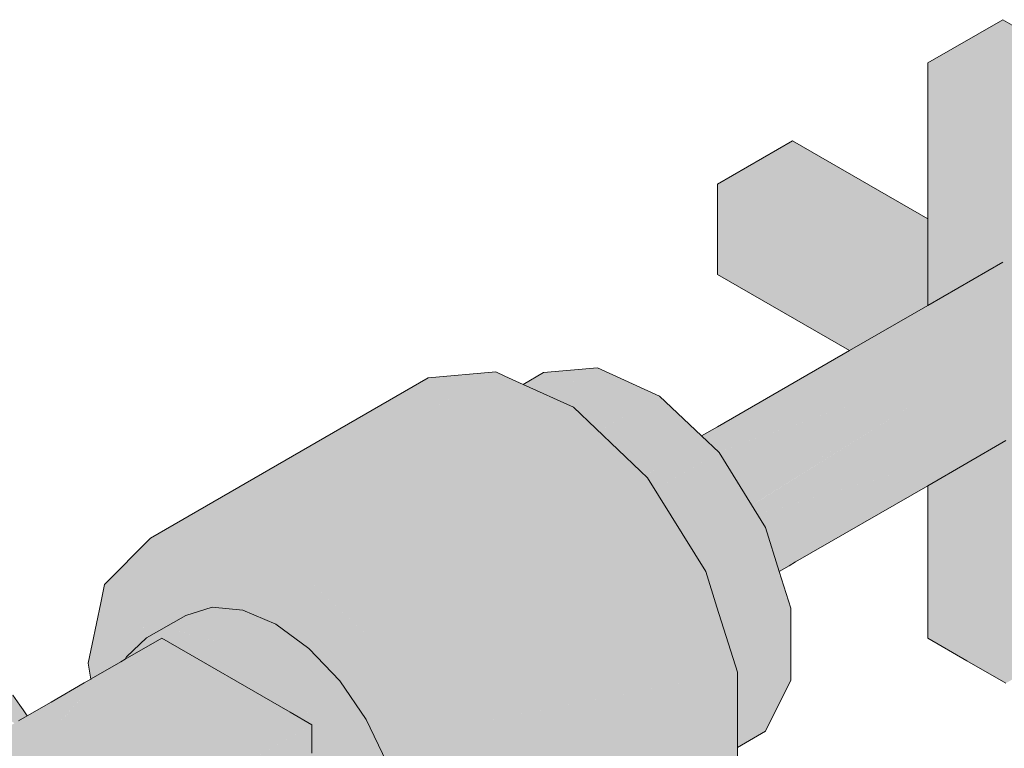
# Model space of a CAD drawing. Header units: millimetres. Extents: x 2 to 902, y -447 to 199.
# Tile 44 of 256: x 29.703 to 30.157, y 50.326 to 50.662. Entities that reach past the tile are written whole.
import ezdxf

# ---------------------------------------------------------------- set-up
doc = ezdxf.new("R2010")
doc.units = ezdxf.units.MM
doc.header["$MEASUREMENT"] = 0
doc.layers.add('AF-Registro', color=9, linetype='Continuous', lineweight=18)

msp = doc.modelspace()

# ---------------------------------------------------------------- hatches: boundary and pattern name
at = {"layer": 'AF-Registro', "linetype": 'Continuous'}
for points in [[(30.12151, 50.53015), (30.08549, 50.50935), (30.02452, 50.46247), (30.1128, 50.49358), (30.08889, 50.50739), (30.1128, 50.49358), (30.02485, 50.46258), (30.04298, 50.44532), (30.02522, 50.46224), (30.03787, 50.44178), (30.03856, 50.44066), (30.04436, 50.44401), (30.12151, 50.48855), (30.12253, 50.48797), (30.15754, 50.50935), (30.12795, 50.56644), (30.14094, 50.54137), (30.15754, 50.50935), (30.1519, 50.54769), (30.15754, 50.50935), (30.15754, 50.54935), (30.15616, 50.55015), (30.15111, 50.55307), (30.15616, 50.55015), (30.15754, 50.54935), (30.15723, 50.55077), (30.15754, 50.54935), (30.15754, 50.55095), (30.15754, 50.50935), (30.25453, 50.45335), (30.19357, 50.48855), (30.19218, 50.48935), (30.19218, 50.48775), (30.19218, 50.46261), (30.19218, 50.48935), (30.15754, 50.50935), (30.12151, 50.48735), (30.04035, 50.43777), (30.04097, 50.43676), (30.04293, 50.43359), (30.12151, 50.45701), (30.04459, 50.43408), (30.04293, 50.43359), (30.04663, 50.42762), (30.05182, 50.41922), (30.04663, 50.42762), (30.04965, 50.41804), (30.05416, 50.41544), (30.04965, 50.41804), (30.05197, 50.41067), (30.053, 50.4074), (30.05561, 50.41309), (30.05682, 50.4139), (30.05561, 50.41309), (30.05599, 50.41248), (30.05561, 50.41309), (30.053, 50.4074), (30.05752, 50.41), (30.06055, 50.41175), (30.12151, 50.44695), (30.15754, 50.46775), (30.19218, 50.44775), (30.25453, 50.41175), (30.28918, 50.43175), (30.28918, 50.47335), (30.19218, 50.52935), (30.17932, 50.56352), (30.15754, 50.62135), (30.13953, 50.63175), (30.15754, 50.62135), (30.19218, 50.52935), (30.19218, 50.64135), (30.17417, 50.65175), (30.15616, 50.66215), (30.12151, 50.64215), (30.12151, 50.57015)], [(30.12151, 50.57015), (30.05916, 50.60615), (30.02452, 50.58615), (30.12151, 50.55962)], [(30.12151, 50.53015), (30.15616, 50.55015), (30.02452, 50.58615), (30.02452, 50.56535), (30.12151, 50.48855)], [(30.09113, 50.51261), (30.02452, 50.56535), (30.02452, 50.54455), (30.08549, 50.50935)], [(30.02477, 50.46266), (30.08549, 50.50935), (30.02452, 50.47415), (30.01717, 50.46991), (30.02452, 50.4629)], [(29.93484, 50.49376), (29.94178, 50.4906), (29.94663, 50.48839), (29.96917, 50.5014), (29.94422, 50.49917)], [(29.95034, 50.49053), (29.94663, 50.48839), (29.95805, 50.48318), (29.95899, 50.48229), (29.95961, 50.48169), (29.96969, 50.47209), (29.95975, 50.4824), (29.96969, 50.47209), (29.97528, 50.47532), (29.99782, 50.48833), (29.96917, 50.5014)], [(29.92224, 50.49951), (29.89105, 50.49672), (29.76288, 50.42272), (29.77342, 50.40311), (29.77965, 50.40046), (29.77342, 50.40311), (29.77938, 50.39203), (29.78654, 50.39132), (29.79273, 50.39489), (29.78654, 50.39132), (29.77938, 50.39203), (29.76288, 50.42272), (29.74171, 50.4013), (29.76496, 50.39345), (29.76602, 50.39335), (29.76496, 50.39345), (29.78136, 50.38833), (29.76496, 50.39345), (29.74171, 50.4013), (29.74729, 50.39521), (29.76013, 50.38119), (29.76018, 50.38114), (29.7632, 50.37784), (29.76454, 50.37862), (29.77918, 50.38707), (29.78163, 50.38783), (29.78091, 50.38807), (29.78163, 50.38783), (29.79059, 50.39091), (29.79403, 50.39434), (29.79709, 50.39741), (29.79403, 50.39434), (29.79059, 50.39091), (29.79753, 50.39285), (29.79059, 50.39091), (29.78163, 50.38783), (29.79138, 50.39084), (29.80272, 50.38971), (29.79769, 50.39279), (29.80272, 50.38971), (29.80558, 50.38943), (29.79138, 50.39084), (29.77918, 50.38707), (29.76115, 50.37666), (29.77335, 50.38043), (29.80279, 50.37254), (29.78755, 50.37902), (29.80279, 50.37254), (29.7744, 50.38014), (29.77335, 50.38043), (29.77385, 50.37983), (29.77335, 50.38043), (29.76557, 50.37803), (29.76115, 50.37666), (29.75179, 50.36798), (29.75125, 50.36678), (29.75623, 50.36965), (29.76057, 50.37216), (29.76815, 50.37654), (29.77081, 50.37807), (29.76815, 50.37654), (29.76877, 50.37618), (29.78473, 50.36696), (29.8065, 50.35439), (29.82085, 50.34611), (29.83624, 50.33722), (29.83743, 50.33654), (29.83743, 50.33597), (29.83743, 50.32184), (29.85968, 50.28929), (29.84443, 50.32858), (29.84001, 50.33505), (29.83743, 50.33882), (29.83224, 50.34643), (29.81803, 50.36142), (29.83224, 50.34643), (29.84443, 50.32858), (29.85968, 50.28929), (29.85968, 50.2541), (29.86168, 50.27054), (29.85968, 50.2541), (29.87771, 50.26451), (29.87971, 50.28095), (29.87771, 50.2997), (29.85379, 50.30909), (29.87771, 50.2997), (29.87849, 50.29705), (29.87771, 50.2997), (29.87811, 50.29593), (29.87891, 50.29567), (29.8841, 50.29394), (29.88065, 50.30113), (29.8802, 50.30205), (29.87708, 50.30855), (29.8802, 50.30205), (29.88065, 50.30113), (29.8841, 50.29394), (29.90553, 50.28683), (29.90553, 50.25211), (30.01256, 50.3139), (29.90553, 50.25211), (29.90553, 50.24525), (29.9045, 50.2336), (29.90452, 50.23347), (29.90483, 50.23329), (29.91117, 50.22743), (29.91031, 50.23013), (29.91117, 50.22743), (29.91308, 50.22853), (30.01907, 50.28972), (30.03371, 50.31925), (30.03371, 50.32611), (30.03371, 50.36083), (29.89089, 50.33327), (29.87457, 50.32901), (29.87667, 50.30942), (29.87457, 50.32901), (29.8694, 50.32765), (29.86807, 50.32731), (29.87139, 50.3204), (29.87182, 50.3195), (29.86246, 50.33899), (29.85027, 50.35684), (29.83606, 50.37183), (29.82082, 50.38295), (29.82693, 50.37849), (29.8271, 50.38028), (29.82777, 50.38723), (29.81293, 50.3887), (29.80365, 50.39547), (29.81293, 50.3887), (29.82777, 50.38723), (29.82988, 50.40917), (29.86086, 50.37966), (29.97682, 50.44661), (29.86086, 50.37966), (29.86412, 50.37655), (29.85242, 50.3599), (29.85027, 50.35684), (29.84154, 50.33417), (29.84583, 50.33169), (29.85799, 50.32467), (29.86807, 50.32731), (29.85762, 50.34908), (29.86807, 50.32731), (29.87622, 50.32944), (29.89089, 50.33327), (29.94156, 50.34305), (30.03371, 50.36083), (30.02426, 50.3908), (30.01907, 50.40728), (29.9923, 50.45055), (29.98904, 50.45366), (29.95805, 50.48318), (29.79406, 50.4255), (29.80083, 50.39753), (29.80247, 50.39075), (29.80168, 50.39402), (29.8004, 50.39932), (29.79406, 50.4255)], [(29.92224, 50.49951), (29.91753, 50.49679), (29.79406, 50.4255), (29.85178, 50.4458), (29.93179, 50.492), (29.85178, 50.4458), (29.95805, 50.48318), (29.93484, 50.49376), (29.92645, 50.49759)], [(29.97595, 50.46613), (29.97855, 50.46365), (30.00495, 50.46285), (29.99164, 50.45118), (30.02522, 50.46224), (30.01717, 50.46991), (29.99782, 50.48833), (29.96969, 50.47209)], [(30.12151, 50.48855), (30.03856, 50.44066), (30.04026, 50.43791)], [(30.04035, 50.43777), (30.12253, 50.48797), (30.12151, 50.48855), (30.04028, 50.43788)], [(30.15754, 50.46775), (30.12151, 50.48855), (30.13953, 50.36615), (30.15754, 50.35575), (30.19218, 50.37575), (30.19218, 50.48775)], [(30.00495, 50.46285), (29.98431, 50.46348), (29.97855, 50.46365), (29.98904, 50.45366), (29.99164, 50.45118), (29.99182, 50.45134), (29.99003, 50.45424), (29.99182, 50.45134)], [(29.99187, 50.45126), (29.9923, 50.45055), (29.99564, 50.44516), (29.99709, 50.446), (30.02522, 50.46224)], [(30.00182, 50.43517), (30.01705, 50.41054), (30.04663, 50.42762), (30.02522, 50.46224), (29.99564, 50.44516)], [(29.99164, 50.45118), (29.9923, 50.45055), (29.99187, 50.45126)], [(30.12151, 50.44695), (30.12151, 50.37655), (30.13953, 50.36615), (30.12716, 50.45021)], [(30.03308, 50.36282), (30.05835, 50.3572), (30.05835, 50.39046), (30.053, 50.4074), (30.04663, 50.42762), (30.01788, 50.41102), (30.01705, 50.41054), (30.01907, 50.40728), (30.02035, 50.4052), (30.02057, 50.40484), (30.02353, 50.40006), (30.02057, 50.40484), (30.02035, 50.4052), (30.01907, 50.40728), (30.01985, 50.40478), (30.0215, 50.39955), (30.02426, 50.39887), (30.03405, 50.39646), (30.0215, 50.39955), (30.02426, 50.3908), (30.02591, 50.38557), (30.0296, 50.37387)], [(29.82693, 50.37849), (29.83606, 50.37183), (29.83743, 50.37039), (29.85027, 50.35684), (29.85242, 50.3599), (29.83743, 50.37083), (29.84396, 50.36607), (29.83743, 50.37562), (29.84396, 50.36607), (29.85242, 50.3599), (29.83743, 50.38604), (29.8348, 50.37948), (29.83743, 50.38604), (29.85242, 50.3599), (29.86412, 50.37655), (29.83743, 50.39266), (29.86412, 50.37655), (29.83743, 50.40197), (29.82988, 50.40917), (29.82798, 50.38945), (29.82719, 50.3812)], [(29.74115, 50.36095), (29.74627, 50.36391), (29.74925, 50.36563), (29.75125, 50.36678), (29.75179, 50.36798), (29.76115, 50.37666), (29.7538, 50.37241), (29.75247, 50.37165), (29.7538, 50.37241), (29.76115, 50.37666), (29.76204, 50.37717), (29.7632, 50.37784), (29.76284, 50.37823), (29.75472, 50.37446), (29.76284, 50.37823), (29.76013, 50.38119), (29.75738, 50.38034), (29.76011, 50.38118), (29.75825, 50.38225), (29.76011, 50.38118), (29.75855, 50.38292), (29.75791, 50.38245), (29.75855, 50.38292), (29.74171, 50.4013), (29.74889, 50.38766), (29.75339, 50.37911), (29.74889, 50.38766), (29.74171, 50.4013), (29.73996, 50.39281), (29.73603, 50.37375), (29.73422, 50.36495), (29.73754, 50.36303)], [(29.76815, 50.37654), (29.75125, 50.36678), (29.74925, 50.36563), (29.73555, 50.35771), (29.73546, 50.35749), (29.73555, 50.35771), (29.73543, 50.35765), (29.73235, 50.35587), (29.7171, 50.34706), (29.72066, 50.34742), (29.7171, 50.34706), (29.70609, 50.34071), (29.70211, 50.33841), (29.70019, 50.3373), (29.67932, 50.32525), (29.70273, 50.33584), (29.67932, 50.32525), (29.69558, 50.31586), (29.70464, 50.33473), (29.70584, 50.33725), (29.70788, 50.33817), (29.73047, 50.34839), (29.70788, 50.33817), (29.70584, 50.33725), (29.70464, 50.33473), (29.69558, 50.31586), (29.70566, 50.33414), (29.70715, 50.33685), (29.70927, 50.33619), (29.70715, 50.33685), (29.70566, 50.33414), (29.69558, 50.31586), (29.7116, 50.33071), (29.71252, 50.33156), (29.71544, 50.33428), (29.71252, 50.33156), (29.7116, 50.33071), (29.69558, 50.31586), (29.71338, 50.32968), (29.69558, 50.31586), (29.71496, 50.30467), (29.72107, 50.30114), (29.72082, 50.31975), (29.7137, 50.3295), (29.72082, 50.31975), (29.71415, 50.32924), (29.71368, 50.32991), (29.71415, 50.32924), (29.72082, 50.31975), (29.71961, 50.32609), (29.72082, 50.31975), (29.72107, 50.30114), (29.72398, 50.31526), (29.72261, 50.32436), (29.7182, 50.33343), (29.73071, 50.34841), (29.7172, 50.33374), (29.73068, 50.34841), (29.73084, 50.34856), (29.73348, 50.35239), (29.73527, 50.35699), (29.73348, 50.35239), (29.73084, 50.34856), (29.73072, 50.34841), (29.73082, 50.34842), (29.73072, 50.34841), (29.7182, 50.33343), (29.72261, 50.32436), (29.72398, 50.31526), (29.72462, 50.32319), (29.72398, 50.31526), (29.72448, 50.31455), (29.72551, 50.32268), (29.72527, 50.33124), (29.72551, 50.32268), (29.72448, 50.31455), (29.7258, 50.32251), (29.72716, 50.33066), (29.72741, 50.33058), (29.72954, 50.34223), (29.73199, 50.34854), (29.73264, 50.35023), (29.73199, 50.34854), (29.72954, 50.34223), (29.73254, 50.34859), (29.72954, 50.34223), (29.72741, 50.33058), (29.72716, 50.33066), (29.7258, 50.32251), (29.72592, 50.32244), (29.7258, 50.32251), (29.72448, 50.31455), (29.72642, 50.32216), (29.72448, 50.31455), (29.72398, 50.31526), (29.72107, 50.30114), (29.72619, 50.31211), (29.72738, 50.3216), (29.72847, 50.33025), (29.72738, 50.3216), (29.72619, 50.31211), (29.72797, 50.32126), (29.72965, 50.32988), (29.73315, 50.34865), (29.72965, 50.32988), (29.73331, 50.34867), (29.73383, 50.35132), (29.73613, 50.35346), (29.73383, 50.35132), (29.73331, 50.34867), (29.72965, 50.32988), (29.72797, 50.32126), (29.72619, 50.31211), (29.72993, 50.32013), (29.72619, 50.31211), (29.72107, 50.30114), (29.72146, 50.30092), (29.72639, 50.31183), (29.73007, 50.32005), (29.73387, 50.32858), (29.73383, 50.34872), (29.73436, 50.34877), (29.73478, 50.34881), (29.73687, 50.34902), (29.73478, 50.34881), (29.73436, 50.34877), (29.73383, 50.34872), (29.73387, 50.32858), (29.73007, 50.32005), (29.72639, 50.31183), (29.7301, 50.32003), (29.72639, 50.31183), (29.72146, 50.30092), (29.74267, 50.28867), (29.73959, 50.31455), (29.73664, 50.31625), (29.73959, 50.31455), (29.73396, 50.32855), (29.7371, 50.33551), (29.73808, 50.32728), (29.73886, 50.32704), (29.74062, 50.32649), (29.73858, 50.33877), (29.74351, 50.34968), (29.74962, 50.36318), (29.74351, 50.34968), (29.73858, 50.33877), (29.74742, 50.35007), (29.73858, 50.33877), (29.74062, 50.32649), (29.73886, 50.32704), (29.73808, 50.32728), (29.74169, 50.31334), (29.74293, 50.31263), (29.74169, 50.31334), (29.73808, 50.32728), (29.7371, 50.33551), (29.73396, 50.32855), (29.73959, 50.31455), (29.74267, 50.28867), (29.74737, 50.28596), (29.74114, 50.31366), (29.74737, 50.28596), (29.75225, 50.30724), (29.74737, 50.28596), (29.7486, 50.28525), (29.75275, 50.30695), (29.7556, 50.32186), (29.75275, 50.30695), (29.7486, 50.28525), (29.75319, 50.3067), (29.75639, 50.32161), (29.76242, 50.35155), (29.75639, 50.32161), (29.76281, 50.35159)], [(29.82736, 50.34235), (29.76815, 50.37654), (29.7486, 50.28525), (29.75083, 50.28654), (29.83743, 50.33654)], [(29.73422, 50.36495), (29.73543, 50.35765), (29.74115, 50.36095)], [(29.70066, 50.34082), (29.6935, 50.34402), (29.69142, 50.34452), (29.69249, 50.34296), (29.69142, 50.34452), (29.69142, 50.34236), (29.69175, 50.34218), (29.69386, 50.34096), (29.69776, 50.3387), (29.69877, 50.33944), (29.6995, 50.33997), (29.69877, 50.33944), (29.69776, 50.3387), (29.70019, 50.3373), (29.70211, 50.33841), (29.70357, 50.33925), (29.70609, 50.34071), (29.7042, 50.3434), (29.70263, 50.34563), (29.69939, 50.35024), (29.69423, 50.3448), (29.69939, 50.35024), (29.69341, 50.34472), (29.69408, 50.34464), (29.69341, 50.34472), (29.69398, 50.34454), (29.7022, 50.34194), (29.69398, 50.34454), (29.69341, 50.34472), (29.69391, 50.34445), (29.69341, 50.34472), (29.69939, 50.35024), (29.69338, 50.35878), (29.69199, 50.35675), (29.69338, 50.35878), (29.69142, 50.36157), (29.69142, 50.35591), (29.69142, 50.34452), (29.6935, 50.34402)], [(30.03848, 50.34572), (30.05835, 50.3572), (30.03371, 50.36268), (30.03308, 50.36282), (30.03333, 50.36203), (30.03371, 50.36083), (30.03371, 50.34297)], [(30.04663, 50.33357), (30.05835, 50.3572), (30.03371, 50.34297), (30.03371, 50.33341), (30.03371, 50.32611)], [(29.83743, 50.26845), (29.83846, 50.26698), (29.84201, 50.26194), (29.84303, 50.2605), (29.84429, 50.25977), (29.84275, 50.26171), (29.84429, 50.25977), (29.84499, 50.25936), (29.8459, 50.25884), (29.84723, 50.25807), (29.85357, 50.25441), (29.85754, 50.25212), (29.85773, 50.25201), (29.85968, 50.2541), (29.85968, 50.25649), (29.85782, 50.25706), (29.85423, 50.25817), (29.84804, 50.26008), (29.85423, 50.25817), (29.85782, 50.25706), (29.85968, 50.25649), (29.85968, 50.26908), (29.8593, 50.28283), (29.85851, 50.26896), (29.85848, 50.28249), (29.85607, 50.26872), (29.85129, 50.26825), (29.85607, 50.26872), (29.85848, 50.28249), (29.85665, 50.28171), (29.85848, 50.28249), (29.85851, 50.26896), (29.8593, 50.28283), (29.85968, 50.26908), (29.85968, 50.28299), (29.85968, 50.28929), (29.8549, 50.29628), (29.83743, 50.32184), (29.85071, 50.29322), (29.85614, 50.28149), (29.8501, 50.26813), (29.84665, 50.26051), (29.8501, 50.26813), (29.84484, 50.26761), (29.8501, 50.26813), (29.85076, 50.26958), (29.85614, 50.28149), (29.85071, 50.29322), (29.83743, 50.32184), (29.84567, 50.28954), (29.84854, 50.27826), (29.84299, 50.2759), (29.84116, 50.27512), (29.83939, 50.27437), (29.844, 50.26753), (29.84323, 50.27393), (29.84435, 50.26757), (29.84554, 50.26085), (29.84435, 50.26757), (29.84323, 50.27393), (29.844, 50.26753), (29.84478, 50.26109), (29.844, 50.26753), (29.83939, 50.27437), (29.83743, 50.27727), (29.83886, 50.27414), (29.84195, 50.26733), (29.83886, 50.27414), (29.83743, 50.27727), (29.83877, 50.2741), (29.84164, 50.2673), (29.84418, 50.26127), (29.84363, 50.26144), (29.84418, 50.26127), (29.84164, 50.2673), (29.83877, 50.2741), (29.83869, 50.27407), (29.84135, 50.26727), (29.83871, 50.26701), (29.84135, 50.26727), (29.83869, 50.27407), (29.83877, 50.2741), (29.83743, 50.27727), (29.83939, 50.27437), (29.84116, 50.27512), (29.84299, 50.2759), (29.84854, 50.27826), (29.84567, 50.28954), (29.84169, 50.28664), (29.84567, 50.28954), (29.83743, 50.32184), (29.83743, 50.28354), (29.83743, 50.29891), (29.83698, 50.29909), (29.83675, 50.29884), (29.82687, 50.28842), (29.83392, 50.28098), (29.82687, 50.28842), (29.83675, 50.29884), (29.83698, 50.29909), (29.83743, 50.29891), (29.83743, 50.29957), (29.83702, 50.29913), (29.83743, 50.29957), (29.83743, 50.32337), (29.81177, 50.31246), (29.80803, 50.31086), (29.81868, 50.29706), (29.82602, 50.28753), (29.83359, 50.28073), (29.83264, 50.28004), (29.83359, 50.28073), (29.82602, 50.28753), (29.81868, 50.29706), (29.80803, 50.31086), (29.81177, 50.31246), (29.83743, 50.32337), (29.81035, 50.31321), (29.80749, 50.31156), (29.81035, 50.31321), (29.83743, 50.32337), (29.83743, 50.32885), (29.82327, 50.32067), (29.83743, 50.32885), (29.83743, 50.33654), (29.80339, 50.31688), (29.80723, 50.31141), (29.80771, 50.31073), (29.81741, 50.29693), (29.82573, 50.28722), (29.83113, 50.28091), (29.83217, 50.2797), (29.83113, 50.28091), (29.82573, 50.28722), (29.81741, 50.29693), (29.82558, 50.28706), (29.81741, 50.29693), (29.80771, 50.31073), (29.80723, 50.31141), (29.80339, 50.31688), (29.80591, 50.31064), (29.80339, 50.31688), (29.78611, 50.30691), (29.77438, 50.30013), (29.76549, 50.295), (29.77631, 50.29901), (29.76549, 50.295), (29.77112, 50.29517), (29.77766, 50.29823), (29.79061, 50.30431), (29.77766, 50.29823), (29.77112, 50.29517), (29.77795, 50.29807), (29.79146, 50.30382), (29.80267, 50.30877), (29.80614, 50.31006), (29.80267, 50.30877), (29.80141, 50.30805), (29.80267, 50.30877), (29.79146, 50.30382), (29.77795, 50.29807), (29.77112, 50.29517), (29.76549, 50.295), (29.76721, 50.2935), (29.76549, 50.295), (29.75878, 50.29113), (29.75481, 50.28884), (29.75083, 50.28654), (29.75564, 50.28858), (29.75981, 50.29036), (29.76248, 50.29149), (29.7688, 50.29212), (29.77334, 50.29257), (29.77489, 50.29274), (29.7754, 50.29303), (29.77806, 50.29457), (29.76852, 50.29406), (29.77806, 50.29457), (29.77815, 50.29462), (29.77908, 50.29515), (29.77952, 50.29541), (29.78104, 50.29629), (29.78702, 50.29974), (29.79277, 50.30306), (29.80473, 50.29616), (29.80499, 50.29601), (29.80544, 50.29575), (29.81167, 50.29636), (29.80544, 50.29575), (29.81389, 50.29087), (29.82111, 50.2867), (29.82424, 50.28565), (29.82487, 50.28632), (29.82424, 50.28565), (29.82111, 50.2867), (29.82378, 50.28516), (29.82699, 50.2833), (29.83125, 50.27903), (29.83695, 50.27333), (29.83186, 50.27947), (29.83025, 50.28142), (29.83187, 50.27948), (29.8321, 50.27965), (29.83187, 50.27948), (29.83697, 50.27334), (29.83743, 50.27274), (29.83743, 50.27353), (29.83743, 50.26845), (29.83858, 50.267)]]:
    msp.add_hatch(color=254, dxfattribs=at).paths.add_polyline_path(points)

# ---------------------------------------------------------------- linework, layer by layer
at = {"layer": 'AF-Registro'}
for p, q in [((30.15616, 50.66215), (30.12151, 50.64215)), ((30.17417, 50.65175), (30.15616, 50.66215)), ((30.12151, 50.64215), (30.12151, 50.57015)), ((30.05916, 50.60615), (30.02452, 50.58615)), ((30.12151, 50.57015), (30.05916, 50.60615)), ((30.02452, 50.58615), (30.02452, 50.56535)), ((30.12151, 50.57015), (30.12151, 50.53015)), ((30.02452, 50.56535), (30.02452, 50.54455)), ((30.12151, 50.53015), (30.15616, 50.55015)), ((30.02452, 50.54455), (30.08549, 50.50935)), ((30.12151, 50.53015), (30.08549, 50.50935)), ((30.08549, 50.50935), (30.02452, 50.47415)), ((29.96917, 50.5014), (29.94422, 50.49917)), ((29.99782, 50.48833), (29.96917, 50.5014)), ((29.89105, 50.49672), (29.76288, 50.42272)), ((29.92224, 50.49951), (29.89105, 50.49672)), ((29.92645, 50.49759), (29.92224, 50.49951)), ((29.93484, 50.49376), (29.92645, 50.49759)), ((29.94422, 50.49917), (29.93484, 50.49376)), ((29.95805, 50.48318), (29.93484, 50.49376)), ((30.01717, 50.46991), (29.99782, 50.48833)), ((29.98904, 50.45366), (29.95805, 50.48318)), ((30.02452, 50.47415), (30.01717, 50.46991)), ((30.02522, 50.46224), (30.01717, 50.46991)), ((30.12151, 50.44695), (30.15754, 50.46775)), ((30.04663, 50.42762), (30.02522, 50.46224)), ((29.9923, 50.45055), (29.98904, 50.45366)), ((30.01907, 50.40728), (29.9923, 50.45055)), ((30.06055, 50.41175), (30.12151, 50.44695)), ((30.12151, 50.44695), (30.12151, 50.37655)), ((30.053, 50.4074), (30.04663, 50.42762)), ((29.76288, 50.42272), (29.74171, 50.4013)), ((30.053, 50.4074), (30.05752, 50.41)), ((30.05752, 50.41), (30.06055, 50.41175)), ((30.02426, 50.3908), (30.01907, 50.40728)), ((30.05835, 50.39046), (30.053, 50.4074)), ((29.74171, 50.4013), (29.73996, 50.39281)), ((29.73996, 50.39281), (29.73603, 50.37375)), ((29.77918, 50.38707), (29.76115, 50.37666)), ((29.79138, 50.39084), (29.77918, 50.38707)), ((29.80558, 50.38943), (29.79138, 50.39084)), ((29.82082, 50.38295), (29.80558, 50.38943)), ((30.03371, 50.36083), (30.02426, 50.3908)), ((30.05835, 50.3572), (30.05835, 50.39046)), ((29.83606, 50.37183), (29.82082, 50.38295)), ((29.73603, 50.37375), (29.73422, 50.36495)), ((29.76815, 50.37654), (29.75125, 50.36678)), ((29.76115, 50.37666), (29.75179, 50.36798)), ((29.82736, 50.34235), (29.76815, 50.37654)), ((30.12151, 50.37655), (30.13953, 50.36615)), ((29.85027, 50.35684), (29.83606, 50.37183)), ((29.73422, 50.36495), (29.73543, 50.35765)), ((29.74925, 50.36563), (29.73555, 50.35771)), ((29.75125, 50.36678), (29.74925, 50.36563)), ((29.75179, 50.36798), (29.75125, 50.36678)), ((30.13953, 50.36615), (30.15754, 50.35575)), ((30.03371, 50.32611), (30.03371, 50.36083)), ((29.73235, 50.35587), (29.7171, 50.34706)), ((29.73543, 50.35765), (29.73235, 50.35587)), ((29.73555, 50.35771), (29.73543, 50.35765)), ((29.86246, 50.33899), (29.85027, 50.35684)), ((30.04663, 50.33357), (30.05835, 50.3572)), ((29.70263, 50.34563), (29.69939, 50.35024)), ((29.7042, 50.3434), (29.70263, 50.34563)), ((29.7171, 50.34706), (29.70609, 50.34071)), ((29.70609, 50.34071), (29.7042, 50.3434)), ((29.83743, 50.33654), (29.82736, 50.34235)), ((29.70609, 50.34071), (29.70211, 50.33841)), ((29.83743, 50.32885), (29.83743, 50.33654)), ((29.87182, 50.3195), (29.86246, 50.33899)), ((30.03371, 50.32611), (30.04663, 50.33357)), ((29.83743, 50.32337), (29.83743, 50.32885)), ((30.03371, 50.31925), (30.03371, 50.32611))]:
    msp.add_line(p, q, dxfattribs=at)

doc.saveas('drawing.dxf')
